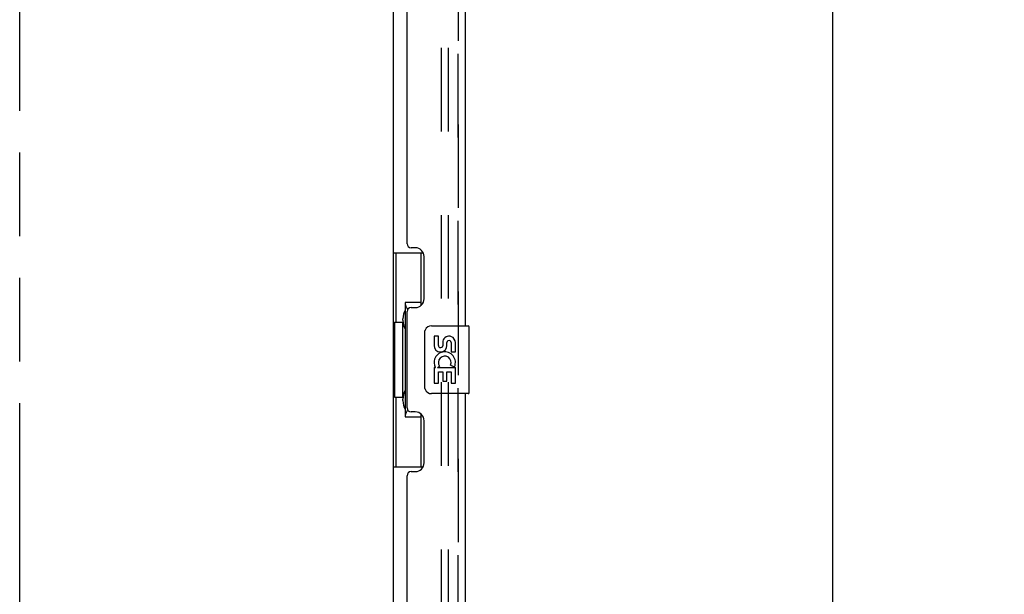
# Model space of a CAD drawing. Header units: inches. Extents: x 0 to 224, y 0 to 145.
# Tile 4 of 45: x 47 to 61, y 72 to 80. Entities that reach past the tile are written whole.
import ezdxf

# ---------------------------------------------------------------- set-up
doc = ezdxf.new("R2010")
doc.units = ezdxf.units.IN
doc.header["$LTSCALE"] = 12.302632
doc.header["$MEASUREMENT"] = 0
doc.linetypes.add('HIDDEN', pattern=[0.2, 0.1, -0.1])
doc.linetypes.add('PHANTOM', pattern=[0.8, 0.45, -0.05, 0.1, -0.05, 0.1, -0.05])
doc.layers.get('0').update_dxf_attribs({"linetype": 'CONTINUOUS'})
for name, color, linetype in [('DEFAULT_2', 8, 'HIDDEN'), ('DIMENSIONS', 7, 'CONTINUOUS'), ('DOOR_2_ASSEMBLY', 7, 'CONTINUOUS'), ('DOOR_3_ASSEMBLY', 7, 'CONTINUOUS'), ('MAIN_DOOR_ASSEMBLY', 7, 'CONTINUOUS')]:
    doc.layers.add(name, color=color, linetype=linetype)
doc.styles.get("Standard").update_dxf_attribs({"font": 'arial.ttf'})
doc.dimstyles.new('DIMSTYLE_1', dxfattribs={"dimtxt": 0.986842, "dimasz": 1.315789, "dimexe": 0.09, "dimexo": 0.07, "dimgap": 0.0375, "dimtad": 0, "dimtih": 1, "dimtoh": 1, "dimzin": 4, "dimdsep": 46, "dimtxsty": 'Standard', "dimblk": '_FILLED', "dimblk1": '_FILLED', "dimblk2": '_FILLED', "dimcen": 0.09, "dimadec": 3, "dimazin": 1, "dimtfac": 1, "dimtdec": 3, "dimtofl": 0, "dimtmove": 0, "dimatfit": 3, "dimldrblk": '_FILLED', "dimfxl": 0, "dimtolj": 1, "dimtzin": 4, "dimarcsym": 0})

# ---------------------------------------------------------------- blocks, each defined once
blk = doc.blocks.new('_FILLED')
at = {"color": 0, "linetype": 'ByBlock'}
blk.add_solid([(0, 0), (-1, 0.2), (-1, -0.2)], dxfattribs=at)
blk = doc.blocks.new('*D11')
at = {"layer": 'DIMENSIONS', "color": 2, "linetype": 'Continuous'}
for p, q in [((54.015, 123.336), (59.938, 123.336)), ((58.754, 123.336), (58.754, 87.817)), ((58.754, 48.836), (58.754, 84.363)), ((54.015, 48.836), (59.938, 48.836))]:
    blk.add_line(p, q, dxfattribs=at)
at = {"layer": 'DIMENSIONS', "color": 2, "linetype": 'Continuous', "xscale": 1.3157894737, "yscale": 1.3157894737, "zscale": 1.3157894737}
for p, rotation in [((58.754, 123.336), 90), ((58.754, 48.836), 270)]:
    blk.add_blockref('_FILLED', p, dxfattribs=dict(at, rotation=rotation))
at = {"layer": 'DIMENSIONS', "color": 2, "linetype": 'Continuous', "insert": (58.754, 87.323), "char_height": 0.9868, "width": 5.04794, "attachment_point": 2, "line_spacing_factor": 0.9}
blk.add_mtext('74.50\\PDOORS', dxfattribs=at)

msp = doc.modelspace()

# ---------------------------------------------------------------- linework, layer by layer
at = {"color": 7, "linetype": 'PHANTOM'}
msp.add_line((46.782, 39.633), (46.782, 130.243), dxfattribs=at)
at = {"color": 7, "linetype": 'Continuous'}
msp.add_line((52.282, 122.793), (52.282, 49.378), dxfattribs=at)
at = {"layer": 'DEFAULT_2', "color": 8, "linetype": 'HIDDEN'}
for p, q in [((52.991, 49.169), (52.991, 123.002)), ((53.095, 49.169), (53.095, 123.002))]:
    msp.add_line(p, q, dxfattribs=at)
at = {"layer": 'DOOR_2_ASSEMBLY', "color": 8, "linetype": 'HIDDEN'}
msp.add_line((53.236, 123.089), (53.236, 49.082), dxfattribs=at)
at = {"layer": 'DOOR_3_ASSEMBLY', "color": 8, "linetype": 'HIDDEN'}
msp.add_line((53.236, 49.082), (53.236, 123.089), dxfattribs=at)
at = {"layer": 'DOOR_3_ASSEMBLY', "color": 3, "linetype": 'Continuous'}
for p, q in [((53.34, 96.336), (53.34, 75.836)), ((52.486, 77.043), (52.486, 95.128)), ((52.606, 76.983), (52.546, 76.983)), ((52.736, 76.233), (52.736, 76.853)), ((52.546, 76.103), (52.606, 76.103)), ((52.486, 74.628), (52.486, 76.043)), ((53.34, 74.836), (53.34, 54.336)), ((52.606, 74.568), (52.546, 74.568)), ((52.736, 73.818), (52.736, 74.438)), ((52.546, 73.688), (52.606, 73.688)), ((52.486, 55.543), (52.486, 73.628))]:
    msp.add_line(p, q, dxfattribs=at)
at = {"layer": 'DOOR_3_ASSEMBLY', "color": 7, "linetype": 'Continuous'}
for p, q in [((52.282, 76.911), (52.723, 76.911)), ((52.321, 76.911), (52.321, 75.886)), ((52.686, 76.911), (52.686, 76.131)), ((52.686, 76.176), (52.459, 76.176)), ((52.459, 76.176), (52.459, 74.496)), ((52.299, 75.886), (52.422, 75.886)), ((52.299, 75.886), (52.299, 74.786)), ((52.422, 75.916), (52.422, 75.937)), ((52.422, 74.786), (52.422, 75.886)), ((52.845, 75.836), (53.385, 75.836)), ((53.4, 74.851), (53.4, 75.821)), ((52.745, 74.936), (52.745, 75.736)), ((52.946, 75.682), (52.883, 75.682)), ((52.883, 75.682), (52.883, 75.545)), ((52.946, 75.545), (52.946, 75.682)), ((53.011, 75.608), (53.011, 75.539)), ((53.071, 75.545), (53.071, 75.587)), ((53.134, 75.587), (53.134, 75.451)), ((53.197, 75.451), (53.197, 75.587)), ((53.134, 75.451), (53.197, 75.451)), ((52.935, 75.22), (52.963, 75.24)), ((53.126, 75.256), (53.184, 75.231)), ((52.901, 75.22), (52.883, 75.22)), ((52.883, 75.22), (52.883, 74.99)), ((52.935, 75.22), (53.197, 75.22)), ((52.946, 75.158), (53.011, 75.158)), ((52.946, 74.99), (52.946, 75.158)), ((53.011, 75.158), (53.011, 75.021)), ((53.071, 75.158), (53.134, 75.158)), ((53.071, 75.021), (53.071, 75.158)), ((53.134, 75.158), (53.134, 74.99)), ((53.197, 74.99), (53.197, 75.22)), ((52.883, 74.99), (52.946, 74.99)), ((53.011, 75.021), (53.071, 75.021)), ((53.134, 74.99), (53.197, 74.99)), ((53.385, 74.836), (52.845, 74.836)), ((52.299, 74.786), (52.422, 74.786)), ((52.321, 74.786), (52.321, 73.761)), ((52.422, 74.735), (52.422, 74.756)), ((52.686, 74.541), (52.686, 73.761)), ((52.459, 74.496), (52.686, 74.496)), ((52.282, 73.761), (52.723, 73.761))]:
    msp.add_line(p, q, dxfattribs=at)
for points in [[(52.459, 76.152), (52.459, 76.149), (52.46, 76.145), (52.461, 76.141), (52.462, 76.137), (52.464, 76.132), (52.466, 76.127), (52.468, 76.121), (52.471, 76.115), (52.474, 76.109), (52.478, 76.102), (52.483, 76.095), (52.487, 76.087), (52.493, 76.078), (52.495, 76.075)], [(52.745, 75.736), (52.745, 75.742), (52.746, 75.748), (52.747, 75.754), (52.748, 75.76), (52.75, 75.766), (52.752, 75.772)], [(52.752, 74.9), (52.75, 74.905), (52.748, 74.911), (52.747, 74.917), (52.746, 74.923), (52.745, 74.93), (52.745, 74.936)], [(52.495, 74.597), (52.493, 74.593), (52.487, 74.585), (52.483, 74.577), (52.478, 74.57), (52.474, 74.563), (52.471, 74.556), (52.468, 74.55), (52.466, 74.545), (52.464, 74.54), (52.462, 74.535), (52.461, 74.531), (52.46, 74.527), (52.459, 74.523), (52.459, 74.52)]]:
    msp.add_lwpolyline(points, dxfattribs=at)
at = {"layer": 'DOOR_3_ASSEMBLY', "color": 3, "linetype": 'Continuous'}
for centre, radius, start, end in [((52.546, 77.043), 0.06, 180, 270), ((52.606, 76.853), 0.13, 0, 90), ((52.546, 76.043), 0.06, 90, 180), ((52.606, 76.233), 0.13, 270, 360), ((52.546, 74.628), 0.06, 180, 270), ((52.606, 74.438), 0.13, 0, 90), ((52.606, 73.818), 0.13, 270, 360), ((52.546, 73.628), 0.06, 90, 180)]:
    msp.add_arc(centre, radius, start, end, dxfattribs=at)
at = {"layer": 'DOOR_3_ASSEMBLY', "color": 7, "linetype": 'Continuous'}
for centre, radius, start, end in [((52.845, 75.736), 0.1, 90, 158.7946), ((53.385, 75.821), 0.015, 0, 90), ((53.103, 75.587), 0.0943, 68.6999, 167.4338), ((53.103, 75.587), 0.0943, 0, 68.6704), ((52.977, 75.545), 0.0943, 180, 360), ((52.977, 75.545), 0.0314, 180, 261.2295), ((52.976, 75.55), 0.0362, 263.4285, 341.7628), ((53.103, 75.587), 0.0314, 0, 180.0485), ((53.04, 75.294), 0.157, 336.5966, 161.8791), ((53.04, 75.294), 0.0943, 336.5966, 215.1122), ((53.037, 75.294), 0.154, 161.4199, 206.1963), ((53.04, 75.294), 0.157, 205.737, 207.8532), ((52.845, 74.936), 0.1, 201.205, 270), ((53.385, 74.851), 0.015, 270, 360)]:
    msp.add_arc(centre, radius, start, end, dxfattribs=at)
for centre, start_param, end_param in [((52.526, 75.926), 0.699287, 1.51401), ((52.526, 75.926), -4.655602, -3.84088), ((52.526, 74.745), 0.699287, 1.51401), ((52.526, 74.745), -4.655602, -3.84088)]:
    msp.add_ellipse(centre, major_axis=(0, 0.18), ratio=0.579493, start_param=start_param, end_param=end_param, dxfattribs=at)
at = {"layer": 'MAIN_DOOR_ASSEMBLY', "color": 8, "linetype": 'HIDDEN'}
msp.add_line((53.236, 49.082), (53.236, 123.089), dxfattribs=at)

# ---------------------------------------------------------------- dimensions: what is measured, and where the dimension line sits
at = {"layer": 'DIMENSIONS', "color": 2, "linetype": 'Continuous'}
dim = msp.add_linear_dim(base=(58.754, 123.336), p1=(53.945, 48.836), p2=(53.945, 123.336), angle=90, text='<>\\PDOORS', dimstyle='DIMSTYLE_1', dxfattribs=at)
dim.commit()
dim.dimension.update_dxf_attribs({"geometry": '*D11', "text_midpoint": (58.754, 86.09), "dimtype": 160})

doc.saveas('drawing.dxf')
